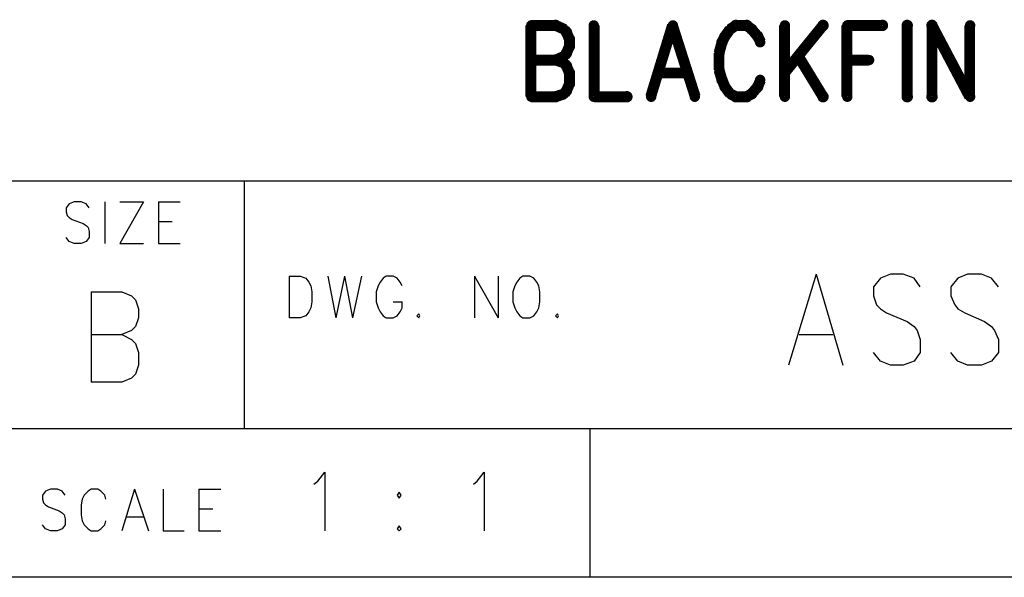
# Model space of a CAD drawing. Extents: x 11.9 to 28.1, y 10.8 to 21.2.
# Tile 4 of 10: x 25.616 to 26.61, y 10.799 to 11.362. Entities that reach past the tile are written whole.
import ezdxf

# ---------------------------------------------------------------- set-up
doc = ezdxf.new("R2010")
doc.units = 0
doc.layers.add('ASSYDWGBOT_pho', color=1, linetype='CONTINUOUS')

msp = doc.modelspace()

# ---------------------------------------------------------------- linework, layer by layer
at = {"layer": 'ASSYDWGBOT_pho', "const_width": 0.011}
for points in [[(26.132, 11.356), (26.132, 11.284)], [(26.132, 11.356), (26.157, 11.356)], [(26.157, 11.356), (26.166, 11.352)], [(26.196, 11.356), (26.196, 11.284)], [(26.275, 11.356), (26.253, 11.284)], [(26.275, 11.356), (26.298, 11.284)], [(26.339, 11.356), (26.333, 11.352)], [(26.35, 11.356), (26.339, 11.356)], [(26.355, 11.352), (26.35, 11.356)], [(26.388, 11.356), (26.388, 11.284)], [(26.427, 11.356), (26.388, 11.308)], [(26.451, 11.356), (26.451, 11.284)], [(26.451, 11.356), (26.487, 11.356)], [(26.512, 11.356), (26.512, 11.284)], [(26.537, 11.356), (26.537, 11.284)], [(26.537, 11.356), (26.575, 11.284)], [(26.575, 11.356), (26.575, 11.284)], [(26.166, 11.352), (26.168, 11.349)], [(26.168, 11.349), (26.171, 11.342)], [(26.333, 11.352), (26.328, 11.345)], [(26.361, 11.345), (26.355, 11.352)], [(26.171, 11.342), (26.171, 11.335)], [(26.325, 11.339), (26.322, 11.328)], [(26.328, 11.345), (26.325, 11.339)], [(26.364, 11.339), (26.361, 11.345)], [(26.168, 11.328), (26.166, 11.325)], [(26.171, 11.335), (26.168, 11.328)], [(26.322, 11.328), (26.322, 11.311)], [(26.132, 11.321), (26.157, 11.321)], [(26.166, 11.325), (26.157, 11.321)], [(26.157, 11.321), (26.166, 11.318)], [(26.166, 11.318), (26.168, 11.315)], [(26.402, 11.325), (26.427, 11.284)], [(26.451, 11.321), (26.473, 11.321)], [(26.168, 11.315), (26.171, 11.308)], [(26.171, 11.308), (26.171, 11.297)], [(26.262, 11.308), (26.289, 11.308)], [(26.322, 11.311), (26.325, 11.301)], [(26.171, 11.297), (26.168, 11.29)], [(26.325, 11.301), (26.328, 11.294)], [(26.361, 11.294), (26.364, 11.301)], [(26.166, 11.287), (26.157, 11.284)], [(26.168, 11.29), (26.166, 11.287)], [(26.328, 11.294), (26.333, 11.287)], [(26.333, 11.287), (26.339, 11.284)], [(26.35, 11.284), (26.355, 11.287)], [(26.355, 11.287), (26.361, 11.294)], [(26.157, 11.284), (26.132, 11.284)], [(26.196, 11.284), (26.229, 11.284)], [(26.339, 11.284), (26.35, 11.284)]]:
    msp.add_lwpolyline(points, dxfattribs=at)
at = {"layer": 'ASSYDWGBOT_pho', "const_width": 0.0055}
for points in [[(26.154, 11.356, 1), (26.16, 11.356, 1)], [(26.154, 11.356, 1), (26.16, 11.356, 1)], [(26.336, 11.356, 1), (26.342, 11.356, 1)], [(26.336, 11.356, 1), (26.342, 11.356, 1)], [(26.347, 11.356, 1), (26.353, 11.356, 1)], [(26.347, 11.356, 1), (26.353, 11.356, 1)], [(26.424, 11.356, 1), (26.43, 11.356, 1)], [(26.484, 11.356, 1), (26.49, 11.356, 1)], [(26.509, 11.356, 1), (26.515, 11.356, 1)], [(26.534, 11.356, 1), (26.54, 11.356, 1)], [(26.534, 11.356, 1), (26.54, 11.356, 1)], [(26.13, 11.356, 1), (26.135, 11.356, 1)], [(26.13, 11.356, 1), (26.135, 11.356, 1)], [(26.163, 11.352, 1), (26.168, 11.352, 1)], [(26.163, 11.352, 1), (26.168, 11.352, 1)], [(26.165, 11.349, 1), (26.171, 11.349, 1)], [(26.165, 11.349, 1), (26.171, 11.349, 1)], [(26.193, 11.356, 1), (26.198, 11.356, 1)], [(26.273, 11.356, 1), (26.278, 11.356, 1)], [(26.273, 11.356, 1), (26.278, 11.356, 1)], [(26.331, 11.352, 1), (26.336, 11.352, 1)], [(26.331, 11.352, 1), (26.336, 11.352, 1)], [(26.352, 11.352, 1), (26.358, 11.352, 1)], [(26.352, 11.352, 1), (26.358, 11.352, 1)], [(26.386, 11.356, 1), (26.391, 11.356, 1)], [(26.449, 11.356, 1), (26.454, 11.356, 1)], [(26.449, 11.356, 1), (26.454, 11.356, 1)], [(26.573, 11.356, 1), (26.578, 11.356, 1)], [(26.168, 11.342, 1), (26.174, 11.342, 1)], [(26.168, 11.342, 1), (26.174, 11.342, 1)], [(26.322, 11.339, 1), (26.328, 11.339, 1)], [(26.322, 11.339, 1), (26.328, 11.339, 1)], [(26.325, 11.345, 1), (26.33, 11.345, 1)], [(26.325, 11.345, 1), (26.33, 11.345, 1)], [(26.358, 11.345, 1), (26.364, 11.345, 1)], [(26.358, 11.345, 1), (26.364, 11.345, 1)], [(26.361, 11.339, 1), (26.366, 11.339, 1)], [(26.165, 11.328, 1), (26.171, 11.328, 1)], [(26.165, 11.328, 1), (26.171, 11.328, 1)], [(26.168, 11.335, 1), (26.174, 11.335, 1)], [(26.168, 11.335, 1), (26.174, 11.335, 1)], [(26.32, 11.328, 1), (26.325, 11.328, 1)], [(26.32, 11.328, 1), (26.325, 11.328, 1)], [(26.13, 11.321, 1), (26.135, 11.321, 1)], [(26.154, 11.321, 1), (26.16, 11.321, 1)], [(26.154, 11.321, 1), (26.16, 11.321, 1)], [(26.154, 11.321, 1), (26.16, 11.321, 1)], [(26.163, 11.325, 1), (26.168, 11.325, 1)], [(26.163, 11.325, 1), (26.168, 11.325, 1)], [(26.163, 11.318, 1), (26.168, 11.318, 1)], [(26.163, 11.318, 1), (26.168, 11.318, 1)], [(26.399, 11.325, 1), (26.405, 11.325, 1)], [(26.449, 11.321, 1), (26.454, 11.321, 1)], [(26.471, 11.321, 1), (26.476, 11.321, 1)], [(26.165, 11.315, 1), (26.171, 11.315, 1)], [(26.165, 11.315, 1), (26.171, 11.315, 1)], [(26.168, 11.308, 1), (26.174, 11.308, 1)], [(26.168, 11.308, 1), (26.174, 11.308, 1)], [(26.259, 11.308, 1), (26.264, 11.308, 1)], [(26.286, 11.308, 1), (26.292, 11.308, 1)], [(26.32, 11.311, 1), (26.325, 11.311, 1)], [(26.32, 11.311, 1), (26.325, 11.311, 1)], [(26.386, 11.308, 1), (26.391, 11.308, 1)], [(26.168, 11.297, 1), (26.174, 11.297, 1)], [(26.168, 11.297, 1), (26.174, 11.297, 1)], [(26.322, 11.301, 1), (26.328, 11.301, 1)], [(26.322, 11.301, 1), (26.328, 11.301, 1)], [(26.361, 11.301, 1), (26.366, 11.301, 1)], [(26.163, 11.287, 1), (26.168, 11.287, 1)], [(26.163, 11.287, 1), (26.168, 11.287, 1)], [(26.165, 11.29, 1), (26.171, 11.29, 1)], [(26.165, 11.29, 1), (26.171, 11.29, 1)], [(26.325, 11.294, 1), (26.33, 11.294, 1)], [(26.325, 11.294, 1), (26.33, 11.294, 1)], [(26.331, 11.287, 1), (26.336, 11.287, 1)], [(26.331, 11.287, 1), (26.336, 11.287, 1)], [(26.352, 11.287, 1), (26.358, 11.287, 1)], [(26.352, 11.287, 1), (26.358, 11.287, 1)], [(26.358, 11.294, 1), (26.364, 11.294, 1)], [(26.358, 11.294, 1), (26.364, 11.294, 1)], [(26.13, 11.284, 1), (26.135, 11.284, 1)], [(26.13, 11.284, 1), (26.135, 11.284, 1)], [(26.154, 11.284, 1), (26.16, 11.284, 1)], [(26.154, 11.284, 1), (26.16, 11.284, 1)], [(26.193, 11.284, 1), (26.198, 11.284, 1)], [(26.193, 11.284, 1), (26.198, 11.284, 1)], [(26.226, 11.284, 1), (26.232, 11.284, 1)], [(26.251, 11.284, 1), (26.256, 11.284, 1)], [(26.295, 11.284, 1), (26.3, 11.284, 1)], [(26.336, 11.284, 1), (26.342, 11.284, 1)], [(26.336, 11.284, 1), (26.342, 11.284, 1)], [(26.347, 11.284, 1), (26.353, 11.284, 1)], [(26.347, 11.284, 1), (26.353, 11.284, 1)], [(26.386, 11.284, 1), (26.391, 11.284, 1)], [(26.424, 11.284, 1), (26.43, 11.284, 1)], [(26.449, 11.284, 1), (26.454, 11.284, 1)], [(26.509, 11.284, 1), (26.515, 11.284, 1)], [(26.534, 11.284, 1), (26.54, 11.284, 1)], [(26.573, 11.284, 1), (26.578, 11.284, 1)], [(26.573, 11.284, 1), (26.578, 11.284, 1)]]:
    msp.add_lwpolyline(points, format="xyb", close=True, dxfattribs=at)
at = {"layer": 'ASSYDWGBOT_pho'}
for points in [[(25.593, 11.199), (28.093, 11.199)], [(25.843, 10.949), (25.843, 11.199)], [(25.666, 11.176), (25.663, 11.172)], [(25.671, 11.178), (25.666, 11.176)], [(25.678, 11.178), (25.671, 11.178)], [(25.683, 11.176), (25.678, 11.178)], [(25.686, 11.172), (25.683, 11.176)], [(25.702, 11.178), (25.702, 11.136)], [(25.741, 11.178), (25.717, 11.136)], [(25.717, 11.178), (25.741, 11.178)], [(25.756, 11.178), (25.756, 11.136)], [(25.756, 11.178), (25.778, 11.178)], [(25.663, 11.172), (25.663, 11.168)], [(25.663, 11.168), (25.664, 11.164)], [(25.664, 11.164), (25.666, 11.162)], [(25.666, 11.162), (25.669, 11.16)], [(25.669, 11.16), (25.68, 11.156)], [(25.68, 11.156), (25.683, 11.154)], [(25.683, 11.154), (25.685, 11.152)], [(25.756, 11.158), (25.77, 11.158)], [(25.685, 11.152), (25.686, 11.148)], [(25.686, 11.148), (25.686, 11.142)], [(25.666, 11.138), (25.663, 11.142)], [(25.671, 11.136), (25.666, 11.138)], [(25.678, 11.136), (25.671, 11.136)], [(25.683, 11.138), (25.678, 11.136)], [(25.686, 11.142), (25.683, 11.138)], [(25.717, 11.136), (25.741, 11.136)], [(25.756, 11.136), (25.778, 11.136)], [(25.888, 11.103), (25.888, 11.061)], [(25.888, 11.103), (25.899, 11.103)], [(25.899, 11.103), (25.905, 11.101)], [(25.927, 11.103), (25.935, 11.061)], [(25.944, 11.103), (25.935, 11.061)], [(25.944, 11.103), (25.952, 11.061)], [(25.961, 11.103), (25.952, 11.061)], [(25.986, 11.103), (25.983, 11.101)], [(25.993, 11.103), (25.986, 11.103)], [(25.997, 11.101), (25.993, 11.103)], [(26.075, 11.103), (26.075, 11.061)], [(26.075, 11.103), (26.099, 11.061)], [(26.099, 11.103), (26.099, 11.061)], [(26.124, 11.103), (26.121, 11.101)], [(26.131, 11.103), (26.124, 11.103)], [(26.135, 11.101), (26.131, 11.103)], [(26.42, 11.105), (26.392, 11.013)], [(26.42, 11.105), (26.447, 11.013)], [(26.495, 11.105), (26.485, 11.101)], [(26.508, 11.105), (26.495, 11.105)], [(26.519, 11.101), (26.508, 11.105)], [(26.573, 11.105), (26.563, 11.101)], [(26.587, 11.105), (26.573, 11.105)], [(26.597, 11.101), (26.587, 11.105)], [(25.905, 11.101), (25.908, 11.097)], [(25.908, 11.097), (25.91, 11.093)], [(25.98, 11.097), (25.978, 11.093)], [(25.983, 11.101), (25.98, 11.097)], [(26, 11.097), (25.997, 11.101)], [(26.002, 11.093), (26, 11.097)], [(26.118, 11.097), (26.116, 11.093)], [(26.121, 11.101), (26.118, 11.097)], [(26.138, 11.097), (26.135, 11.101)], [(26.14, 11.093), (26.138, 11.097)], [(26.485, 11.101), (26.478, 11.092)], [(26.525, 11.092), (26.519, 11.101)], [(26.563, 11.101), (26.556, 11.092)], [(26.604, 11.092), (26.597, 11.101)], [(25.688, 11.087), (25.688, 10.996)], [(25.688, 11.087), (25.719, 11.087)], [(25.719, 11.087), (25.729, 11.083)], [(25.91, 11.093), (25.911, 11.087)], [(25.911, 11.087), (25.911, 11.077)], [(25.978, 11.093), (25.976, 11.087)], [(25.976, 11.087), (25.976, 11.077)], [(26.116, 11.093), (26.114, 11.087)], [(26.114, 11.087), (26.114, 11.077)], [(26.141, 11.087), (26.14, 11.093)], [(26.141, 11.077), (26.141, 11.087)], [(26.478, 11.092), (26.478, 11.083)], [(26.556, 11.092), (26.556, 11.083)], [(25.729, 11.083), (25.733, 11.079)], [(25.733, 11.079), (25.736, 11.07)], [(25.911, 11.077), (25.91, 11.071)], [(25.976, 11.077), (25.978, 11.071)], [(25.993, 11.077), (26.002, 11.077)], [(26.002, 11.071), (26.002, 11.077)], [(26.114, 11.077), (26.116, 11.071)], [(26.14, 11.071), (26.141, 11.077)], [(26.478, 11.083), (26.481, 11.074)], [(26.481, 11.074), (26.485, 11.07)], [(26.556, 11.083), (26.56, 11.074)], [(26.56, 11.074), (26.563, 11.07)], [(25.736, 11.07), (25.736, 11.061)], [(25.908, 11.067), (25.905, 11.063)], [(25.91, 11.071), (25.908, 11.067)], [(25.978, 11.071), (25.98, 11.067)], [(25.98, 11.067), (25.983, 11.063)], [(25.997, 11.063), (26, 11.067)], [(26, 11.067), (26.002, 11.071)], [(26.019, 11.065), (26.017, 11.063)], [(26.02, 11.063), (26.019, 11.065)], [(26.116, 11.071), (26.118, 11.067)], [(26.118, 11.067), (26.121, 11.063)], [(26.135, 11.063), (26.138, 11.067)], [(26.138, 11.067), (26.14, 11.071)], [(26.159, 11.065), (26.157, 11.063)], [(26.16, 11.063), (26.159, 11.065)], [(26.485, 11.07), (26.491, 11.066)], [(26.491, 11.066), (26.512, 11.057)], [(26.563, 11.07), (26.57, 11.066)], [(26.57, 11.066), (26.59, 11.057)], [(25.736, 11.061), (25.733, 11.052)], [(25.899, 11.061), (25.888, 11.061)], [(25.905, 11.063), (25.899, 11.061)], [(25.983, 11.063), (25.986, 11.061)], [(25.986, 11.061), (25.993, 11.061)], [(25.993, 11.061), (25.997, 11.063)], [(26.017, 11.063), (26.019, 11.061)], [(26.019, 11.061), (26.02, 11.063)], [(26.121, 11.063), (26.124, 11.061)], [(26.124, 11.061), (26.131, 11.061)], [(26.131, 11.061), (26.135, 11.063)], [(26.157, 11.063), (26.159, 11.061)], [(26.159, 11.061), (26.16, 11.063)], [(26.512, 11.057), (26.519, 11.052)], [(26.59, 11.057), (26.597, 11.052)], [(25.688, 11.044), (25.719, 11.044)], [(25.729, 11.048), (25.719, 11.044)], [(25.719, 11.044), (25.729, 11.039)], [(25.733, 11.052), (25.729, 11.048)], [(26.403, 11.044), (26.437, 11.044)], [(26.519, 11.052), (26.522, 11.048)], [(26.522, 11.048), (26.525, 11.039)], [(26.597, 11.052), (26.6, 11.048)], [(26.6, 11.048), (26.604, 11.039)], [(25.729, 11.039), (25.733, 11.035)], [(25.733, 11.035), (25.736, 11.026)], [(26.525, 11.039), (26.525, 11.026)], [(26.604, 11.039), (26.604, 11.026)], [(25.736, 11.026), (25.736, 11.013)], [(26.485, 11.017), (26.478, 11.026)], [(26.525, 11.026), (26.519, 11.017)], [(26.563, 11.017), (26.556, 11.026)], [(26.604, 11.026), (26.597, 11.017)], [(26.495, 11.013), (26.485, 11.017)], [(26.519, 11.017), (26.508, 11.013)], [(26.573, 11.013), (26.563, 11.017)], [(26.597, 11.017), (26.587, 11.013)], [(25.733, 11.004), (25.729, 11)], [(25.736, 11.013), (25.733, 11.004)], [(26.508, 11.013), (26.495, 11.013)], [(26.587, 11.013), (26.573, 11.013)], [(25.719, 10.996), (25.688, 10.996)], [(25.729, 11), (25.719, 10.996)], [(28.093, 10.949), (24.442, 10.949)], [(26.192, 10.799), (26.192, 10.949)], [(25.917, 10.896), (25.924, 10.905)], [(25.924, 10.905), (25.924, 10.846)], [(26.078, 10.896), (26.085, 10.905)], [(26.085, 10.905), (26.085, 10.846)], [(25.913, 10.893), (25.917, 10.896)], [(26.074, 10.893), (26.078, 10.896)], [(25.642, 10.886), (25.639, 10.882)], [(25.647, 10.888), (25.642, 10.886)], [(25.654, 10.888), (25.647, 10.888)], [(25.659, 10.886), (25.654, 10.888)], [(25.662, 10.882), (25.659, 10.886)], [(25.685, 10.886), (25.681, 10.882)], [(25.688, 10.888), (25.685, 10.886)], [(25.695, 10.888), (25.688, 10.888)], [(25.698, 10.886), (25.695, 10.888)], [(25.702, 10.882), (25.698, 10.886)], [(25.732, 10.888), (25.719, 10.846)], [(25.732, 10.888), (25.746, 10.846)], [(25.761, 10.888), (25.761, 10.846)], [(25.797, 10.888), (25.797, 10.846)], [(25.797, 10.888), (25.819, 10.888)], [(25.999, 10.885), (25.997, 10.882)], [(26.001, 10.882), (25.999, 10.885)], [(25.639, 10.882), (25.639, 10.878)], [(25.639, 10.878), (25.64, 10.874)], [(25.679, 10.878), (25.678, 10.872)], [(25.681, 10.882), (25.679, 10.878)], [(25.703, 10.878), (25.702, 10.882)], [(25.997, 10.882), (25.999, 10.879)], [(25.999, 10.879), (26.001, 10.882)], [(25.64, 10.874), (25.642, 10.872)], [(25.642, 10.872), (25.645, 10.87)], [(25.645, 10.87), (25.656, 10.866)], [(25.656, 10.866), (25.659, 10.864)], [(25.678, 10.872), (25.678, 10.862)], [(25.797, 10.868), (25.811, 10.868)], [(25.659, 10.864), (25.661, 10.862)], [(25.661, 10.862), (25.662, 10.858)], [(25.662, 10.858), (25.662, 10.852)], [(25.678, 10.862), (25.679, 10.856)], [(25.679, 10.856), (25.681, 10.852)], [(25.702, 10.852), (25.703, 10.856)], [(25.724, 10.86), (25.741, 10.86)], [(25.642, 10.848), (25.639, 10.852)], [(25.647, 10.846), (25.642, 10.848)], [(25.654, 10.846), (25.647, 10.846)], [(25.659, 10.848), (25.654, 10.846)], [(25.662, 10.852), (25.659, 10.848)], [(25.681, 10.852), (25.685, 10.848)], [(25.685, 10.848), (25.688, 10.846)], [(25.688, 10.846), (25.695, 10.846)], [(25.695, 10.846), (25.698, 10.848)], [(25.698, 10.848), (25.702, 10.852)], [(25.761, 10.846), (25.782, 10.846)], [(25.797, 10.846), (25.819, 10.846)], [(25.999, 10.851), (25.997, 10.848)], [(25.997, 10.848), (25.999, 10.846)], [(26.001, 10.848), (25.999, 10.851)], [(25.999, 10.846), (26.001, 10.848)], [(28.093, 10.799), (11.892, 10.799)], [(28.088, 10.799), (23.389, 10.799)], [(27.243, 10.799), (26.192, 10.799)]]:
    msp.add_lwpolyline(points, dxfattribs=at)

doc.saveas('drawing.dxf')
